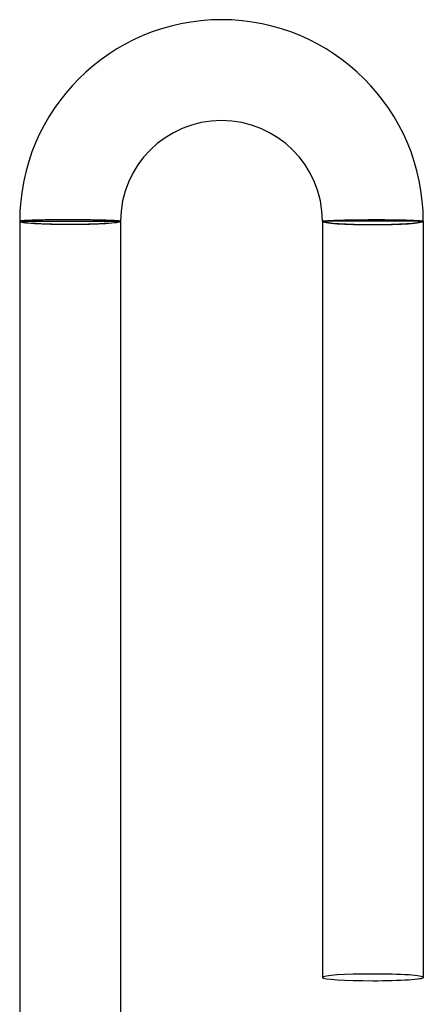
# Model space of a CAD drawing. Header units: millimetres. Extents: x -430 to 430, y -430 to 430.
# Tile 106 of 116: x -2 to 14, y 391 to 430. Entities that reach past the tile are written whole.
import ezdxf

# ---------------------------------------------------------------- set-up
doc = ezdxf.new("R2010")
doc.units = ezdxf.units.MM
doc.layers.add('HIDDEN', color=7, linetype='Continuous')
doc.layers.add('THICK', color=7, linetype='Continuous')

msp = doc.modelspace()

# ---------------------------------------------------------------- linework, layer by layer
at = {"layer": 'HIDDEN'}
for p, q in [((-2, 422), (-1.9, 422)), ((-1.9, 422), (1.9, 422)), ((1.9, 422), (2, 422)), ((10.1, 422), (10, 422)), ((13.9, 422), (10.1, 422)), ((14, 422), (13.9, 422))]:
    msp.add_line(p, q, dxfattribs=at)
for centre, major_axis, ratio, start_param, end_param in [((0, 422), (2, 0), 0.058722, -3.141593, -1.570796), ((0, 422), (-1.9, 0), 0.058722, 0, 3.141593), ((0, 422), (2, 0), 0.058722, -1.570796, 0), ((12, 422), (2, 0), 0.066519, -3.141593, -1.570796), ((12, 422), (1.9, 0), 0.066519, 3.141593, 6.283185), ((12, 422), (2, 0), 0.066519, -1.570796, 0)]:
    msp.add_ellipse(centre, major_axis=major_axis, ratio=ratio, start_param=start_param, end_param=end_param, dxfattribs=at)
at = {"layer": 'THICK'}
for p, q in [((-1.998, 422.003), (-2, 422)), ((-2, 422), (-2, 389.995)), ((-1.991, 422.006), (-1.998, 422.003)), ((-1.98, 422.009), (-1.991, 422.006)), ((-1.964, 422.012), (-1.98, 422.009)), ((-1.944, 422.015), (-1.964, 422.012)), ((-1.919, 422.018), (-1.944, 422.015)), ((-1.89, 422.021), (-1.919, 422.018)), ((-1.857, 422.023), (-1.89, 422.021)), ((-1.819, 422.026), (-1.857, 422.023)), ((-1.777, 422.029), (-1.819, 422.026)), ((-1.732, 422.031), (-1.777, 422.029)), ((-1.682, 422.034), (-1.732, 422.031)), ((-1.629, 422.036), (-1.682, 422.034)), ((-1.572, 422.038), (-1.629, 422.036)), ((-1.511, 422.041), (-1.572, 422.038)), ((-1.447, 422.043), (-1.511, 422.041)), ((-1.38, 422.045), (-1.447, 422.043)), ((-1.31, 422.047), (-1.38, 422.045)), ((-1.236, 422.048), (-1.31, 422.047)), ((-1.16, 422.05), (-1.236, 422.048)), ((-1.081, 422.051), (-1.16, 422.05)), ((-1, 422.053), (-1.081, 422.051)), ((-0.916, 422.054), (-1, 422.053)), ((-0.831, 422.055), (-0.916, 422.054)), ((-0.743, 422.056), (-0.831, 422.055)), ((-0.654, 422.057), (-0.743, 422.056)), ((-0.563, 422.058), (-0.654, 422.057)), ((-0.471, 422.058), (-0.563, 422.058)), ((-0.378, 422.059), (-0.471, 422.058)), ((-0.284, 422.059), (-0.378, 422.059)), ((-0.19, 422.059), (-0.284, 422.059)), ((-0.095, 422.059), (-0.19, 422.059)), ((0, 422.059), (-0.095, 422.059)), ((0.092, 422.058), (0, 422.059)), ((0.185, 422.058), (0.092, 422.058)), ((0.277, 422.058), (0.185, 422.058)), ((0.368, 422.057), (0.277, 422.058)), ((0.458, 422.056), (0.368, 422.057)), ((0.547, 422.055), (0.458, 422.056)), ((0.635, 422.054), (0.547, 422.055)), ((0.722, 422.053), (0.635, 422.054)), ((0.808, 422.052), (0.722, 422.053)), ((0.891, 422.051), (0.808, 422.052)), ((0.973, 422.049), (0.891, 422.051)), ((1.053, 422.048), (0.973, 422.049)), ((1.13, 422.046), (1.053, 422.048)), ((1.205, 422.044), (1.13, 422.046)), ((1.277, 422.043), (1.205, 422.044)), ((1.347, 422.041), (1.277, 422.043)), ((1.414, 422.039), (1.347, 422.041)), ((1.478, 422.037), (1.414, 422.039)), ((1.539, 422.035), (1.478, 422.037)), ((1.596, 422.033), (1.539, 422.035)), ((1.65, 422.031), (1.596, 422.033)), ((1.7, 422.028), (1.65, 422.031)), ((1.747, 422.026), (1.7, 422.028)), ((1.79, 422.024), (1.747, 422.026)), ((1.829, 422.022), (1.79, 422.024)), ((1.865, 422.019), (1.829, 422.022)), ((1.896, 422.017), (1.865, 422.019)), ((1.924, 422.015), (1.896, 422.017)), ((1.947, 422.012), (1.924, 422.015)), ((1.966, 422.01), (1.947, 422.012)), ((1.981, 422.007), (1.966, 422.01)), ((1.991, 422.005), (1.981, 422.007)), ((1.998, 422.002), (1.991, 422.005)), ((2, 422), (1.998, 422.002)), ((2, 422), (2, 389.995)), ((10, 422), (10.002, 422.003)), ((10, 422), (10, 392)), ((10.002, 422.003), (10.009, 422.006)), ((10.009, 422.006), (10.019, 422.008)), ((10.019, 422.008), (10.034, 422.011)), ((10.034, 422.011), (10.053, 422.014)), ((10.053, 422.014), (10.076, 422.016)), ((10.076, 422.016), (10.104, 422.019)), ((10.104, 422.019), (10.135, 422.022)), ((10.135, 422.022), (10.171, 422.024)), ((10.171, 422.024), (10.21, 422.027)), ((10.21, 422.027), (10.253, 422.03)), ((10.253, 422.03), (10.3, 422.032)), ((10.3, 422.032), (10.35, 422.035)), ((10.35, 422.035), (10.404, 422.037)), ((10.404, 422.037), (10.461, 422.039)), ((10.461, 422.039), (10.522, 422.042)), ((10.522, 422.042), (10.586, 422.044)), ((10.586, 422.044), (10.653, 422.046)), ((10.653, 422.046), (10.722, 422.048)), ((10.722, 422.048), (10.795, 422.05)), ((10.795, 422.05), (10.87, 422.052)), ((10.87, 422.052), (10.947, 422.054)), ((10.947, 422.054), (11.027, 422.056)), ((11.027, 422.056), (11.109, 422.057)), ((11.109, 422.057), (11.192, 422.059)), ((11.192, 422.059), (11.278, 422.06)), ((11.278, 422.06), (11.365, 422.061)), ((11.365, 422.061), (11.453, 422.063)), ((11.453, 422.063), (11.542, 422.064)), ((11.542, 422.064), (11.632, 422.064)), ((11.632, 422.064), (11.723, 422.065)), ((11.723, 422.065), (11.815, 422.066)), ((11.815, 422.066), (11.908, 422.066)), ((11.908, 422.066), (12, 422.067)), ((12, 422.067), (12.095, 422.067)), ((12.095, 422.067), (12.19, 422.067)), ((12.19, 422.067), (12.284, 422.067)), ((12.284, 422.067), (12.378, 422.066)), ((12.378, 422.066), (12.471, 422.066)), ((12.471, 422.066), (12.563, 422.065)), ((12.563, 422.065), (12.654, 422.065)), ((12.654, 422.065), (12.743, 422.064)), ((12.743, 422.064), (12.831, 422.063)), ((12.831, 422.063), (12.916, 422.061)), ((12.916, 422.061), (13, 422.06)), ((13, 422.06), (13.081, 422.058)), ((13.081, 422.058), (13.16, 422.057)), ((13.16, 422.057), (13.236, 422.055)), ((13.236, 422.055), (13.31, 422.053)), ((13.31, 422.053), (13.38, 422.051)), ((13.38, 422.051), (13.448, 422.048)), ((13.448, 422.048), (13.512, 422.046)), ((13.512, 422.046), (13.572, 422.044)), ((13.572, 422.044), (13.629, 422.041)), ((13.629, 422.041), (13.682, 422.038)), ((13.682, 422.038), (13.732, 422.035)), ((13.732, 422.035), (13.778, 422.033)), ((13.778, 422.033), (13.819, 422.029)), ((13.819, 422.029), (13.857, 422.026)), ((13.857, 422.026), (13.89, 422.023)), ((13.89, 422.023), (13.919, 422.02)), ((13.919, 422.02), (13.944, 422.017)), ((13.944, 422.017), (13.964, 422.014)), ((13.964, 422.014), (13.98, 422.01)), ((13.98, 422.01), (13.991, 422.007)), ((13.991, 422.007), (13.998, 422.003)), ((13.998, 422.003), (14, 422)), ((14, 422), (14, 392))]:
    msp.add_line(p, q, dxfattribs=at)
for radius in [8, 4]:
    msp.add_arc((6, 422), radius, 0, 180, dxfattribs=at)
for start_param, end_param in [(-1.570796, 0), (0, 1.570796), (-3.141593, -1.570796), (1.570796, 3.141593)]:
    msp.add_ellipse((12, 392), major_axis=(-2, 0), ratio=0.066519, start_param=start_param, end_param=end_param, dxfattribs=at)

doc.saveas('drawing.dxf')
